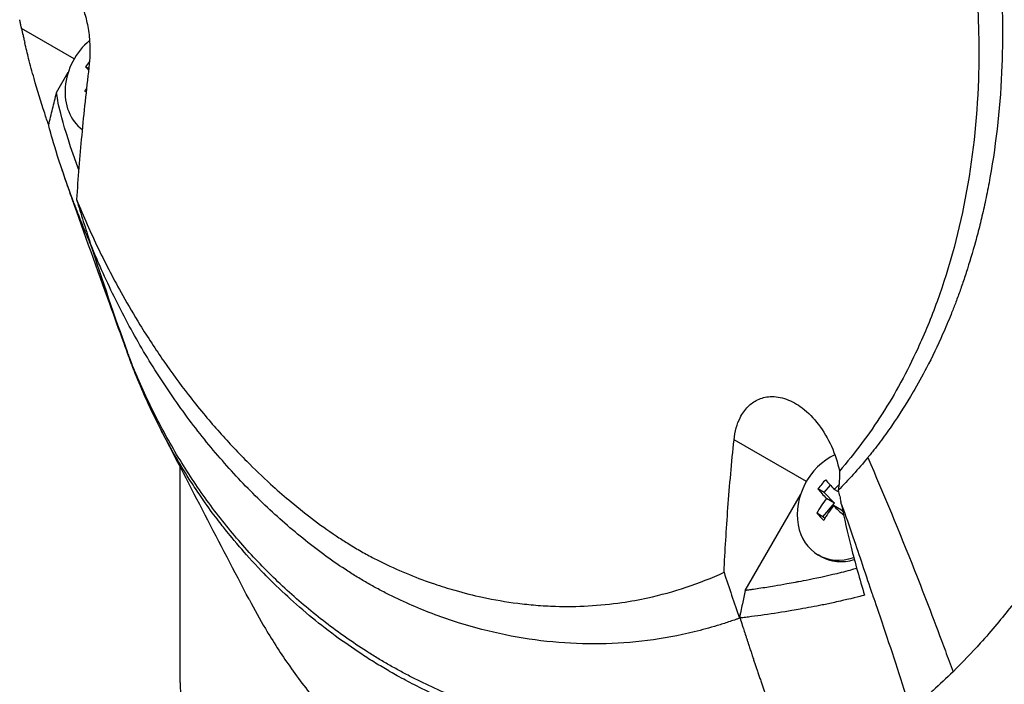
# Model space of a CAD drawing. Header units: millimetres. Extents: x 0 to 5219, y 0 to 2970.
# Tile 219 of 237: x 3269 to 3328, y 1896 to 1935. Entities that reach past the tile are written whole.
import ezdxf

# ---------------------------------------------------------------- set-up
doc = ezdxf.new("R2010")
doc.units = ezdxf.units.MM
doc.header["$LTSCALE"] = 0.2
doc.layers.add('01_Object Line', color=4, linetype='Continuous')

# ---------------------------------------------------------------- blocks, each defined once
blk = doc.blocks.new('A$Ccee225a8')
for p, q in [((-197.938, 623.424), (-201.096, 625.247)), ((-197.063, 622.834), (-197.263, 622.95)), ((-198.999, 621.402), (-198.295, 622.622)), ((-197.224, 621.451), (-197.298, 621.494)), ((-196.979, 612.376), (-196.964, 612.33)), ((-154.034, 598.076), (-158.372, 600.581)), ((-191.583, 599.106), (-191.583, 599.108)), ((-191.583, 586.022), (-191.583, 598.954)), ((-152.967, 597.423), (-153.34, 597.639)), ((-152.967, 597.423), (-152.592, 597.862)), ((-152.104, 597.463), (-152.356, 597.608)), ((-157.701, 591.543), (-154.391, 597.275)), ((-152.338, 596.781), (-152.967, 597.423)), ((-152.338, 596.781), (-152.824, 597.062)), ((-153.039, 595.962), (-152.338, 596.781)), ((-151.919, 596.354), (-152.404, 596.634)), ((-153.039, 595.962), (-153.412, 596.177)), ((-152.933, 595.854), (-153.039, 595.962)), ((-151.842, 596.275), (-151.919, 596.354)), ((-153.17, 593.593), (-153.32, 593.68)), ((-150.641, 592.99), (-150.641, 592.99)), ((-184.043, 590.217), (-184.043, 590.217)), ((-149.364, 589.228), (-149.364, 589.228)), ((-181.28, 588.114), (-181.28, 588.114)), ((-177.892, 586.068), (-177.892, 586.068))]:
    blk.add_line(p, q)
for centre, major_axis, ratio, start_param, end_param in [((-195.498, 622.015), (-1.725, -2.988), 0.816497, 4.290573, 6.183118), ((-194.903, 621.998), (-2.957, -3.095), 0.566266, 4.840242, 4.934201), ((-194.266, 620.893), (3.49, -2.849), 0.112587, 3.778317, 3.875226), ((-194.255, 621.379), (-3.112, -3.258), 0.566266, 5.127854, 5.177115), ((-194.95, 620.056), (3.316, -2.707), 0.112587, 4.021232, 4.05114), ((27.136, 769.349), (138.529, 264.105), 0.726887, 2.523909, 2.551791), ((-183.712, 614.479), (17.521, -52.307), 0.240404, 4.796835, 4.802369), ((84.674, 877.68), (208.853, 361.744), 0.577351, 2.687142, 2.68948), ((-151.595, 596.668), (-1.725, -2.988), 0.816497, 4.003925, 7.03461), ((-150.974, 596.681), (-3.057, -2.996), 0.562953, 4.783258, 4.952829), ((-149.901, 596.098), (-3.424, 2.927), 0.128128, 0.639469, 0.886616), ((-150.369, 595.552), (3.424, -2.927), 0.128128, 3.781062, 4.028208), ((-150.345, 596.039), (-3.217, -3.153), 0.562953, 4.700316, 4.78749), ((-150.345, 596.039), (-3.217, -3.153), 0.562953, 4.948597, 5.195744), ((-149.925, 595.611), (3.217, 3.153), 0.562953, 1.807005, 2.054151), ((-150.369, 595.552), (3.424, -2.927), 0.128128, 4.189316, 4.394767), ((-151.069, 594.732), (3.254, -2.782), 0.128128, 4.023977, 4.193548), ((-151.445, 596.581), (-1.725, -2.988), 0.816497, 0, 0.712026), ((-132.583, 652.784), (41.719, 72.26), 0.57735, 2.84278, 2.842784), ((-132.583, 586.022), (-59, 0), 0.57735, 0, 0.776923)]:
    blk.add_ellipse(centre, major_axis=major_axis, ratio=ratio, start_param=start_param, end_param=end_param)
for points, knots in [([(-129.082, 583.851), (-129.065, 583.861), (-128.862, 583.99), (-128.762, 584.054), (-128.683, 584.106), (-128.444, 584.26), (-128.285, 584.363), (-127.809, 584.674), (-127.493, 584.884), (-126.546, 585.521), (-125.919, 585.955), (-124.05, 587.283), (-122.82, 588.202), (-121.318, 589.382), (-121.02, 589.618), (-120.345, 590.16), (-119.964, 590.471), (-118.892, 591.357), (-118.194, 591.95), (-117.364, 592.673), (-117.227, 592.793), (-116.967, 593.022), (-116.845, 593.13), (-115.417, 594.399), (-114.134, 595.594), (-112.157, 597.521), (-111.447, 598.232), (-109.941, 599.776), (-109.148, 600.613), (-106.28, 603.724), (-104.268, 606.074), (-101.693, 609.299), (-101.062, 610.108), (-100.347, 611.047), (-100.255, 611.167), (-100.096, 611.378), (-100.023, 611.475), (-99.877, 611.669), (-99.802, 611.768), (-99.629, 612.001), (-99.534, 612.128), (-99.366, 612.357), (-99.296, 612.453), (-99.124, 612.691), (-99.021, 612.833), (-98.835, 613.094), (-98.75, 613.213), (-98.231, 613.949), (-97.806, 614.572), (-96.853, 616.022), (-96.332, 616.851), (-95.318, 618.544), (-94.825, 619.408), (-94.049, 620.838), (-93.753, 621.402), (-93.399, 622.098), (-93.334, 622.228), (-93.15, 622.594), (-93.033, 622.832), (-92.635, 623.65), (-92.36, 624.237), (-91.95, 625.143), (-91.808, 625.464), (-91.621, 625.895), (-91.572, 626.007), (-91.499, 626.179), (-91.475, 626.236), (-91.396, 626.422), (-91.34, 626.553), (-91.202, 626.881), (-91.116, 627.086), (-90.927, 627.541), (-90.827, 627.785), (-90.631, 628.265), (-90.535, 628.502), (-90.407, 628.822), (-90.376, 628.899), (-90.265, 629.177), (-90.183, 629.383), (-89.979, 629.899), (-89.865, 630.193), (-89.666, 630.708), (-89.582, 630.928), (-89.415, 631.365), (-89.332, 631.586), (-89.118, 632.157), (-88.991, 632.502), (-88.771, 633.107), (-88.68, 633.358), (-88.521, 633.802), (-88.454, 633.992), (-88.352, 634.28), (-88.318, 634.377), (-88.187, 634.751), (-88.091, 635.028), (-87.568, 636.557), (-87.158, 637.814), (-86.349, 640.437), (-85.951, 641.808), (-85.432, 643.718), (-85.29, 644.256), (-85.085, 645.056), (-85.019, 645.316), (-84.8, 646.193), (-84.65, 646.816), (-84.357, 648.076), (-84.214, 648.719), (-83.776, 650.76), (-83.504, 652.16), (-83.059, 654.716), (-82.878, 655.871), (-82.528, 658.376), (-82.367, 659.729), (-82.129, 662.168), (-82.042, 663.255), (-81.717, 668.521), (-81.755, 672.671), (-82.228, 677.577), (-82.328, 678.444), (-82.559, 680.139), (-82.689, 680.968), (-83.404, 684.98), (-84.22, 688.065), (-85.807, 692.301), (-86.355, 693.58), (-87.544, 696.009), (-88.179, 697.16), (-90.209, 700.415), (-91.745, 702.38), (-94.327, 704.983), (-95.218, 705.783), (-97.981, 707.974), (-99.963, 709.193), (-104.187, 711.134), (-106.403, 711.849), (-109.313, 712.439), (-109.922, 712.545), (-111.16, 712.723), (-111.789, 712.796), (-113.07, 712.909), (-113.722, 712.947), (-115.722, 713.013), (-117.08, 712.982), (-119.599, 712.798), (-120.758, 712.664), (-122.933, 712.325), (-123.949, 712.131), (-126.742, 711.506), (-128.516, 711.005), (-131.6, 709.969), (-132.916, 709.474), (-135.202, 708.525), (-136.176, 708.092), (-137.871, 707.291), (-138.594, 706.934), (-139.583, 706.426), (-139.852, 706.285), (-140.355, 706.018), (-140.59, 705.892), (-141.233, 705.542), (-141.642, 705.315), (-142.659, 704.738), (-143.267, 704.383), (-144.175, 703.836), (-144.477, 703.652), (-144.929, 703.372), (-145.079, 703.278), (-145.271, 703.157), (-145.352, 703.106), (-145.434, 703.054)], [-6.229962, -6.229962, -6.229962, -6.229962, -6.227864, -6.227864, -6.219552, -6.219552, -6.202929, -6.202929, -6.16968, -6.16968, -6.103208, -6.103208, -5.970065, -5.970065, -5.937453, -5.937453, -5.895346, -5.895346, -5.816119, -5.816119, -5.800362, -5.800362, -5.786281, -5.786281, -5.635887, -5.635887, -5.550128, -5.550128, -5.451964, -5.451964, -5.19041, -5.19041, -5.103809, -5.103809, -5.091041, -5.091041, -5.081268, -5.081268, -5.070806, -5.070806, -5.057101, -5.057101, -5.047416, -5.047416, -5.032993, -5.032993, -5.021064, -5.021064, -4.959513, -4.959513, -4.879662, -4.879662, -4.798866, -4.798866, -4.746913, -4.746913, -4.735039, -4.735039, -4.713278, -4.713278, -4.660559, -4.660559, -4.631405, -4.631405, -4.620962, -4.620962, -4.61581, -4.61581, -4.603824, -4.603824, -4.585775, -4.585775, -4.565126, -4.565126, -4.545061, -4.545061, -4.538129, -4.538129, -4.518662, -4.518662, -4.489931, -4.489931, -4.468034, -4.468034, -4.446173, -4.446173, -4.412022, -4.412022, -4.38742, -4.38742, -4.368644, -4.368644, -4.359076, -4.359076, -4.331844, -4.331844, -4.208918, -4.208918, -4.076245, -4.076245, -4.023995, -4.023995, -3.998904, -3.998904, -3.939656, -3.939656, -3.878964, -3.878964, -3.746371, -3.746371, -3.637173, -3.637173, -3.509455, -3.509455, -3.406658, -3.406658, -3.009825, -3.009825, -2.924337, -2.924337, -2.84138, -2.84138, -2.519502, -2.519502, -2.374871, -2.374871, -2.235834, -2.235834, -1.965462, -1.965462, -1.83333, -1.83333, -1.574796, -1.574796, -1.31765, -1.31765, -1.250405, -1.250405, -1.181884, -1.181884, -1.111813, -1.111813, -0.967968, -0.967968, -0.846322, -0.846322, -0.739809, -0.739809, -0.553416, -0.553416, -0.413606, -0.413606, -0.308754, -0.308754, -0.230175, -0.230175, -0.200698, -0.200698, -0.174921, -0.174921, -0.129811, -0.129811, -0.061984, -0.061984, -0.028133, -0.028133, -0.011208, -0.011208, -0.006481, -0.006481, -0.006481, -0.006481]), ([(-159.032, 672.885), (-158.851, 672.78), (-158.66, 672.668), (-158.462, 672.548), (-158.279, 672.438), (-158.089, 672.321), (-157.891, 672.197), (-157.536, 671.974), (-157.158, 671.729), (-156.76, 671.46), (-156.403, 671.219), (-156.029, 670.958), (-155.639, 670.675), (-155.283, 670.417), (-154.913, 670.141), (-154.531, 669.844), (-154.176, 669.57), (-153.811, 669.278), (-153.436, 668.968), (-153.085, 668.677), (-152.725, 668.371), (-152.356, 668.047), (-151.679, 667.451), (-150.974, 666.797), (-150.247, 666.077), (-150.111, 665.942), (-149.974, 665.805), (-149.836, 665.665), (-149.443, 665.267), (-148.897, 664.702), (-148.213, 663.941), (-147.651, 663.317), (-146.997, 662.56), (-146.266, 661.649), (-145.692, 660.934), (-145.072, 660.125), (-144.415, 659.21), (-143.856, 658.431), (-143.271, 657.576), (-142.669, 656.637), (-142.448, 656.293), (-142.226, 655.939), (-142.001, 655.572), (-141.672, 655.036), (-141.35, 654.493), (-141.035, 653.943), (-140.51, 653.026), (-140.005, 652.092), (-139.521, 651.141), (-139.277, 650.662), (-139.039, 650.18), (-138.806, 649.693), (-138.577, 649.214), (-138.353, 648.73), (-138.134, 648.244), (-137.694, 647.264), (-137.275, 646.27), (-136.88, 645.265), (-136.682, 644.763), (-136.49, 644.258), (-136.304, 643.75), (-136.265, 643.643), (-136.226, 643.537), (-136.187, 643.43), (-136.139, 643.296), (-135.992, 642.894), (-135.763, 642.219), (-135.623, 641.808), (-135.452, 641.294), (-135.258, 640.676), (-135.113, 640.216), (-134.955, 639.698), (-134.788, 639.121), (-134.716, 638.872), (-134.642, 638.612), (-134.567, 638.34), (-134.498, 638.089), (-134.427, 637.827), (-134.355, 637.557), (-134.299, 637.346), (-134.243, 637.129), (-134.186, 636.906), (-134.108, 636.599), (-134.032, 636.292), (-133.958, 635.985), (-133.895, 635.722), (-133.834, 635.459), (-133.774, 635.196), (-133.714, 634.933), (-133.656, 634.669), (-133.599, 634.408), (-133.541, 634.137), (-133.482, 633.854), (-133.427, 633.588), (-133.377, 633.341), (-133.33, 633.108), (-133.276, 632.824), (-133.222, 632.54), (-133.159, 632.203), (-133.102, 631.883), (-133.045, 631.562), (-132.993, 631.258), (-132.942, 630.942), (-132.904, 630.713), (-132.868, 630.485), (-132.833, 630.257), (-132.82, 630.171), (-132.807, 630.085), (-132.794, 629.999), (-132.747, 629.685), (-132.703, 629.371), (-132.66, 629.057), (-132.639, 628.9), (-132.619, 628.743), (-132.598, 628.586), (-132.578, 628.429), (-132.559, 628.273), (-132.54, 628.116), (-132.502, 627.802), (-132.466, 627.489), (-132.433, 627.176), (-132.365, 626.549), (-132.307, 625.923), (-132.258, 625.299), (-132.233, 624.986), (-132.211, 624.674), (-132.19, 624.363), (-132.17, 624.051), (-132.151, 623.74), (-132.136, 623.429), (-132.128, 623.274), (-132.12, 623.119), (-132.114, 622.963), (-132.107, 622.808), (-132.1, 622.653), (-132.095, 622.498), (-132.084, 622.197), (-132.076, 621.896), (-132.069, 621.597), (-132.069, 621.588), (-132.069, 621.579), (-132.069, 621.571), (-132.063, 621.262), (-132.059, 620.954), (-132.057, 620.646), (-132.056, 620.339), (-132.057, 620.032), (-132.061, 619.726), (-132.062, 619.573), (-132.065, 619.42), (-132.068, 619.268), (-132.071, 619.116), (-132.075, 618.963), (-132.079, 618.811), (-132.088, 618.507), (-132.098, 618.203), (-132.112, 617.9), (-132.12, 617.722), (-132.128, 617.544), (-132.138, 617.366), (-132.138, 617.363), (-132.138, 617.359), (-132.138, 617.355), (-132.141, 617.3), (-132.148, 617.179), (-132.159, 616.995), (-132.168, 616.856), (-132.179, 616.68), (-132.194, 616.468), (-132.202, 616.354), (-132.211, 616.23), (-132.222, 616.095), (-132.233, 615.957), (-132.245, 615.808), (-132.259, 615.648), (-132.268, 615.537), (-132.279, 615.421), (-132.29, 615.3), (-132.293, 615.267), (-132.296, 615.234), (-132.299, 615.202), (-132.332, 614.861), (-132.363, 614.566), (-132.392, 614.315), (-132.461, 613.7), (-132.509, 613.354), (-132.52, 613.27), (-132.552, 613.033), (-132.585, 612.798), (-132.62, 612.563), (-132.663, 612.273), (-132.708, 611.985), (-132.756, 611.698), (-132.778, 611.57), (-132.799, 611.442), (-132.822, 611.314), (-132.849, 611.156), (-132.877, 610.999), (-132.906, 610.841), (-132.939, 610.66), (-132.973, 610.479), (-133.008, 610.298), (-133.07, 609.977), (-133.248, 609.021), (-133.633, 607.491), (-133.64, 607.465), (-133.647, 607.438), (-133.653, 607.412), (-133.924, 606.344), (-134.226, 605.299), (-134.558, 604.276), (-134.816, 603.48), (-135.092, 602.698), (-135.385, 601.931), (-135.477, 601.689), (-135.571, 601.448), (-135.667, 601.21), (-136.066, 600.213), (-136.495, 599.244), (-136.952, 598.302), (-137.077, 598.043), (-137.205, 597.786), (-137.334, 597.532), (-137.435, 597.334), (-137.543, 597.126), (-137.657, 596.911), (-137.878, 596.492), (-138.125, 596.041), (-138.401, 595.562), (-138.524, 595.348), (-138.653, 595.129), (-138.787, 594.904), (-138.914, 594.693), (-139.045, 594.477), (-139.183, 594.257), (-139.312, 594.048), (-139.447, 593.836), (-139.587, 593.621), (-139.609, 593.588), (-139.63, 593.554), (-139.652, 593.521), (-139.763, 593.352), (-139.879, 593.176), (-140.001, 592.995), (-140.258, 592.613), (-140.541, 592.206), (-140.853, 591.777), (-141.126, 591.402), (-141.42, 591.009), (-141.738, 590.603), (-142.287, 589.901), (-142.905, 589.157), (-143.602, 588.385), (-144.105, 587.828), (-144.65, 587.256), (-145.238, 586.677)], [0, 0, 0, 0, 0.0108915, 0.0108915, 0.0108915, 0.020974, 0.020974, 0.020974, 0.0391503, 0.0391503, 0.0391503, 0.0554178, 0.0554178, 0.0554178, 0.0702751, 0.0702751, 0.0702751, 0.0840358, 0.0840358, 0.0840358, 0.0969119, 0.0969119, 0.0969119, 0.1205769, 0.1205769, 0.1205769, 0.125, 0.125, 0.125, 0.1638961, 0.1638961, 0.1638961, 0.1958374, 0.1958374, 0.1958374, 0.2208888, 0.2208888, 0.2208888, 0.2422005, 0.2422005, 0.2422005, 0.25, 0.25, 0.25, 0.2678209, 0.2678209, 0.2678209, 0.2975362, 0.2975362, 0.2975362, 0.3125, 0.3125, 0.3125, 0.3272656, 0.3272656, 0.3272656, 0.3570095, 0.3570095, 0.3570095, 0.3718814, 0.3718814, 0.3718814, 0.375, 0.375, 0.375, 0.3991671, 0.3991671, 0.3991671, 0.4139157, 0.4139157, 0.4139157, 0.4249028, 0.4249028, 0.4249028, 0.429655, 0.429655, 0.429655, 0.4340613, 0.4340613, 0.4340613, 0.4375, 0.4375, 0.4375, 0.4468814, 0.4468814, 0.4468814, 0.4548932, 0.4548932, 0.4548932, 0.4629051, 0.4629051, 0.4629051, 0.4712008, 0.4712008, 0.4712008, 0.4789288, 0.4789288, 0.4789288, 0.4866568, 0.4866568, 0.4866568, 0.4943848, 0.4943848, 0.4943848, 0.5, 0.5, 0.5, 0.502414, 0.502414, 0.502414, 0.5112437, 0.5112437, 0.5112437, 0.5156585, 0.5156585, 0.5156585, 0.5200734, 0.5200734, 0.5200734, 0.528903, 0.528903, 0.528903, 0.5465624, 0.5465624, 0.5465624, 0.555392, 0.555392, 0.555392, 0.5642217, 0.5642217, 0.5642217, 0.5686366, 0.5686366, 0.5686366, 0.5730514, 0.5730514, 0.5730514, 0.5816327, 0.5816327, 0.5816327, 0.5818813, 0.5818813, 0.5818813, 0.5907202, 0.5907202, 0.5907202, 0.5995591, 0.5995591, 0.5995591, 0.6039786, 0.6039786, 0.6039786, 0.6083981, 0.6083981, 0.6083981, 0.6172371, 0.6172371, 0.6172371, 0.622449, 0.622449, 0.622449, 0.6229413, 0.6229413, 0.6229413, 0.6298917, 0.6298917, 0.6298917, 0.6351416, 0.6351416, 0.6351416, 0.6379546, 0.6379546, 0.6379546, 0.6408496, 0.6408496, 0.6408496, 0.6428571, 0.6428571, 0.6428571, 0.6433986, 0.6433986, 0.6433986, 0.6491487, 0.6491487, 0.6491487, 0.6632653, 0.6632653, 0.6632653, 0.6704637, 0.6704637, 0.6704637, 0.6793393, 0.6793393, 0.6793393, 0.6833065, 0.6833065, 0.6833065, 0.6882149, 0.6882149, 0.6882149, 0.6938776, 0.6938776, 0.6938776, 0.7239727, 0.7239727, 0.7239727, 0.7244898, 0.7244898, 0.7244898, 0.7589042, 0.7589042, 0.7589042, 0.7857143, 0.7857143, 0.7857143, 0.7941949, 0.7941949, 0.7941949, 0.8295621, 0.8295621, 0.8295621, 0.8392857, 0.8392857, 0.8392857, 0.849008, 0.849008, 0.849008, 0.8678821, 0.8678821, 0.8678821, 0.876305, 0.876305, 0.876305, 0.8842189, 0.8842189, 0.8842189, 0.8917062, 0.8917062, 0.8917062, 0.8928571, 0.8928571, 0.8928571, 0.9031342, 0.9031342, 0.9031342, 0.9247967, 0.9247967, 0.9247967, 0.9437386, 0.9437386, 0.9437386, 0.9764071, 0.9764071, 0.9764071, 1, 1, 1, 1]), ([(-163.709, 667.284), (-163.541, 667.187), (-163.09, 666.927), (-162.059, 666.25), (-161.652, 665.967), (-160.98, 665.476), (-160.713, 665.273), (-159.394, 664.245), (-158.357, 663.341), (-156.688, 661.723), (-156.034, 661.045), (-154.549, 659.4), (-153.731, 658.41), (-151.897, 655.992), (-150.91, 654.53), (-148.767, 650.957), (-147.663, 648.791), (-146.445, 645.93), (-146.199, 645.322), (-145.846, 644.402), (-145.732, 644.095), (-145.509, 643.481), (-145.4, 643.174), (-145.239, 642.705), (-145.186, 642.546), (-145.027, 642.069), (-144.926, 641.756), (-144.729, 641.129), (-144.635, 640.819), (-144.497, 640.351), (-144.452, 640.196), (-144.36, 639.874), (-144.314, 639.709), (-144.224, 639.381), (-144.179, 639.217), (-144.048, 638.721), (-143.961, 638.384), (-143.804, 637.75), (-143.73, 637.439), (-143.588, 636.82), (-143.521, 636.514), (-143.325, 635.585), (-143.205, 634.96), (-142.979, 633.675), (-142.874, 633.005), (-142.701, 631.761), (-142.631, 631.187), (-142.55, 630.422), (-142.534, 630.262), (-142.456, 629.458), (-142.406, 628.819), (-142.348, 627.86), (-142.331, 627.539), (-142.304, 626.905), (-142.294, 626.588), (-142.278, 625.955), (-142.273, 625.644), (-142.27, 625.171), (-142.27, 625.011), (-142.271, 624.7), (-142.272, 624.549), (-142.275, 624.236), (-142.278, 624.079), (-142.287, 623.634), (-142.295, 623.331), (-142.393, 620.736), (-142.633, 618.481), (-143.061, 616.097), (-143.098, 615.896), (-143.176, 615.494), (-143.215, 615.298), (-143.295, 614.914), (-143.335, 614.725), (-143.417, 614.354), (-143.459, 614.172), (-143.543, 613.815), (-143.586, 613.637), (-143.712, 613.13), (-143.799, 612.794), (-144.063, 611.831), (-144.252, 611.205), (-144.529, 610.352), (-144.617, 610.089), (-144.751, 609.705), (-144.794, 609.583), (-144.923, 609.224), (-145.01, 608.989), (-145.183, 608.536), (-145.267, 608.321), (-145.516, 607.701), (-145.685, 607.302), (-146.165, 606.219), (-146.489, 605.547), (-147.085, 604.401), (-147.351, 603.92), (-148.039, 602.744), (-148.473, 602.062), (-149.154, 601.078), (-149.386, 600.757), (-149.742, 600.284), (-149.862, 600.128), (-150.044, 599.897), (-150.105, 599.821), (-150.196, 599.706), (-150.227, 599.668), (-150.273, 599.611), (-150.288, 599.592), (-150.319, 599.555), (-150.334, 599.536), (-150.35, 599.517)], [0.000492, 0.000492, 0.000492, 0.000492, 0.070477, 0.070477, 0.116784, 0.116784, 0.147598, 0.147598, 0.270163, 0.270163, 0.35129, 0.35129, 0.459378, 0.459378, 0.603543, 0.603543, 0.795477, 0.795477, 0.846759, 0.846759, 0.872247, 0.872247, 0.897546, 0.897546, 0.910816, 0.910816, 0.936058, 0.936058, 0.961053, 0.961053, 0.973407, 0.973407, 0.986612, 0.986612, 0.999925, 0.999925, 1.026343, 1.026343, 1.051465, 1.051465, 1.076258, 1.076258, 1.125243, 1.125243, 1.177878, 1.177878, 1.224985, 1.224985, 1.237745, 1.237745, 1.287061, 1.287061, 1.311764, 1.311764, 1.336615, 1.336615, 1.361333, 1.361333, 1.372959, 1.372959, 1.384222, 1.384222, 1.395507, 1.395507, 1.41867, 1.41867, 1.596072, 1.596072, 1.612752, 1.612752, 1.628768, 1.628768, 1.644172, 1.644172, 1.659003, 1.659003, 1.673475, 1.673475, 1.702106, 1.702106, 1.756638, 1.756638, 1.781274, 1.781274, 1.792708, 1.792708, 1.814679, 1.814679, 1.835454, 1.835454, 1.874477, 1.874477, 1.942807, 1.942807, 1.994085, 1.994085, 2.070998, 2.070998, 2.109452, 2.109452, 2.128666, 2.128666, 2.138273, 2.138273, 2.143077, 2.143077, 2.145479, 2.145479, 2.147874, 2.147874, 2.147874, 2.147874]), ([(-164.228, 664.434), (-164.188, 664.411), (-164.156, 664.392), (-164.085, 664.351), (-164.05, 664.33), (-163.943, 664.267), (-163.871, 664.225), (-163.655, 664.094), (-163.511, 664.005), (-163.064, 663.722), (-162.76, 663.521), (-161.717, 662.798), (-160.975, 662.228), (-158.675, 660.303), (-157.154, 658.789), (-155.406, 656.759), (-155.087, 656.375), (-154.007, 655.031), (-153.271, 654.033), (-152.132, 652.353), (-151.708, 651.694), (-150.764, 650.145), (-150.254, 649.247), (-149.343, 647.518), (-148.935, 646.693), (-148.342, 645.403), (-148.141, 644.949), (-146.966, 642.191), (-146.142, 639.797), (-145.163, 636.133), (-144.881, 634.908), (-144.403, 632.441), (-144.208, 631.199), (-143.911, 628.734), (-143.809, 627.512), (-143.69, 625.069), (-143.675, 623.848), (-143.824, 617.75), (-144.663, 613.097), (-146.546, 607.908), (-146.935, 606.96), (-147.994, 604.666), (-148.706, 603.359), (-149.883, 601.52), (-150.293, 600.928), (-151.148, 599.786), (-151.593, 599.237), (-152.054, 598.711)], [0.000001, 0.000001, 0.000001, 0.000001, 0.017289, 0.017289, 0.034993, 0.034993, 0.070506, 0.070506, 0.142461, 0.142461, 0.294734, 0.294734, 0.67969, 0.67969, 1.52071, 1.52071, 1.712137, 1.712137, 2.17847, 2.17847, 2.468632, 2.468632, 2.845677, 2.845677, 3.177241, 3.177241, 3.354712, 3.354712, 4.246918, 4.246918, 4.688059, 4.688059, 5.129475, 5.129475, 5.562211, 5.562211, 5.997516, 5.997516, 7.753462, 7.753462, 8.159608, 8.159608, 8.770872, 8.770872, 9.07783, 9.07783, 9.385555, 9.385555, 9.385555, 9.385555]), ([(-200.725, 626.728), (-200.59, 627.095), (-200.421, 627.413), (-200.038, 627.902), (-199.826, 628.08), (-199.375, 628.274), (-199.139, 628.298), (-198.695, 628.18), (-198.493, 628.068), (-198.1, 627.713), (-197.915, 627.477), (-197.607, 626.938), (-197.484, 626.66), (-197.285, 626.081), (-197.208, 625.79), (-197.082, 625.159), (-197.039, 624.821), (-196.997, 624.224), (-196.991, 623.964), (-197.002, 623.436), (-197.022, 623.168), (-197.053, 622.913)], [-1.150602, -1.150602, -1.150602, -1.150602, -0.989, -0.989, -0.83662, -0.83662, -0.693755, -0.693755, -0.577855, -0.577855, -0.462354, -0.462354, -0.364163, -0.364163, -0.273382, -0.273382, -0.170776, -0.170776, -0.089061, -0.089061, -0.000001, -0.000001, -0.000001, -0.000001]), ([(-201.166, 625.571), (-201.173, 625.605), (-201.18, 625.638), (-201.194, 625.708), (-201.201, 625.742), (-201.208, 625.774)], [-0.02866133, -0.02866133, -0.02866133, -0.02866133, -0.01438409, -0.01438409, -0.00000101, -0.00000101, -0.00000101, -0.00000101]), ([(-201.121, 625.359), (-201.128, 625.394), (-201.136, 625.429), (-201.151, 625.501), (-201.158, 625.536), (-201.166, 625.571)], [-0.03068242, -0.03068242, -0.03068242, -0.03068242, -0.01518953, -0.01518953, -0.00000372, -0.00000372, -0.00000372, -0.00000372]), ([(-201.096, 625.247), (-201.1, 625.266), (-201.104, 625.285), (-201.112, 625.322), (-201.116, 625.341), (-201.121, 625.359)], [-0.01561538, -0.01561538, -0.01561538, -0.01561538, -0.00782326, -0.00782326, -0.00000122, -0.00000122, -0.00000122, -0.00000122]), ([(-201.096, 625.247), (-201.067, 625.111), (-201.037, 624.977), (-200.989, 624.763), (-200.968, 624.675), (-200.953, 624.607), (-200.931, 624.51), (-200.904, 624.4)], [-0.481439, -0.481439, -0.481439, -0.481439, -0.2135562, -0.2135562, -0.046609, -0.046609, -0.0000371, -0.0000371, -0.0000371, -0.0000371]), ([(-199.71, 620.171), (-199.932, 620.849), (-200.146, 621.547), (-200.459, 622.648), (-200.567, 623.049), (-200.745, 623.737), (-200.825, 624.06), (-200.904, 624.4)], [0.000001, 0.000001, 0.000001, 0.000001, 0.3048998, 0.3048998, 0.4765692, 0.4765692, 0.5978758, 0.5978758, 0.5978758, 0.5978758]), ([(-197.053, 622.913), (-197.219, 621.546), (-197.365, 620.19), (-197.611, 617.547), (-197.714, 616.265), (-197.8, 614.986)], [0.000001, 0.000001, 0.000001, 0.000001, 0.476483, 0.476483, 0.9337115, 0.9337115, 0.9337115, 0.9337115]), ([(-199.469, 619.45), (-199.391, 619.774), (-199.312, 620.101), (-199.156, 620.751), (-199.077, 621.078), (-198.999, 621.402)], [0.0000193, 0.0000193, 0.0000193, 0.0000193, 0.1074008, 0.1074008, 0.2148844, 0.2148844, 0.2148844, 0.2148844]), ([(-197.67, 616.761), (-197.723, 616.909), (-197.775, 617.057), (-198.788, 619.951), (-198.931, 620.909), (-198.999, 621.402)], [0.3419562, 0.3419562, 0.3419562, 0.3419562, 0.3933877, 0.3933877, 1.3260065, 1.3260065, 1.3260065, 1.3260065]), ([(-199.469, 619.45), (-199.509, 619.566), (-199.55, 619.689), (-199.631, 619.929), (-199.671, 620.051), (-199.71, 620.171)], [0.0000204, 0.0000204, 0.0000204, 0.0000204, 0.0529294, 0.0529294, 0.1060918, 0.1060918, 0.1060918, 0.1060918]), ([(-196.978, 612.362), (-197.026, 612.475), (-197.074, 612.589), (-197.138, 612.741), (-197.154, 612.779), (-197.189, 612.864), (-197.211, 612.917), (-197.261, 613.038), (-197.29, 613.107), (-197.354, 613.266), (-197.394, 613.363), (-197.476, 613.568), (-197.525, 613.69), (-197.637, 613.974), (-197.702, 614.139), (-197.849, 614.519), (-197.932, 614.738), (-198.12, 615.239), (-198.23, 615.539), (-199.113, 617.999), (-199.425, 619.262), (-199.469, 619.45)], [0.000001, 0.000001, 0.000001, 0.000001, 0.042923, 0.042923, 0.057239, 0.057239, 0.074768, 0.074768, 0.097084, 0.097084, 0.12756, 0.12756, 0.171772, 0.171772, 0.230397, 0.230397, 0.309515, 0.309515, 0.411443, 0.411443, 1.150961, 1.150961, 1.150961, 1.150961]), ([(-194.966, 606.407), (-195.235, 607.148), (-195.514, 607.924), (-196.525, 610.736), (-197.33, 612.958), (-198.08, 615.088), (-198.101, 615.146), (-198.125, 615.215), (-198.129, 615.227), (-198.184, 615.382), (-198.235, 615.527), (-198.412, 616.036), (-198.534, 616.39), (-198.654, 616.743)], [0, 0, 0, 0, 0.291197, 0.291197, 1.017347, 1.017347, 1.038032, 1.038032, 1.041948, 1.041948, 1.089596, 1.089596, 1.20923, 1.20923, 1.20923, 1.20923]), ([(-197.8, 614.986), (-197.666, 614.548), (-197.53, 614.112), (-197.256, 613.243), (-197.118, 612.809), (-196.979, 612.376)], [0.000001, 0.000001, 0.000001, 0.000001, 0.2015129, 0.2015129, 0.4030424, 0.4030424, 0.4030424, 0.4030424]), ([(-197.8, 614.986), (-197.39, 613.985), (-196.951, 613.002), (-196.027, 611.088), (-195.54, 610.155), (-194.695, 608.647), (-194.349, 608.06), (-193.534, 606.735), (-193.056, 606.004), (-192.091, 604.611), (-191.603, 603.945), (-190.804, 602.914), (-190.499, 602.533), (-189.907, 601.818), (-189.621, 601.483), (-188.765, 600.512), (-188.183, 599.891), (-187.123, 598.825), (-186.648, 598.371), (-185.806, 597.604), (-185.442, 597.285), (-184.627, 596.599), (-184.169, 596.231), (-183.225, 595.513), (-182.727, 595.156), (-182.003, 594.671), (-181.791, 594.535), (-181.322, 594.24), (-181.066, 594.086), (-180.563, 593.797), (-180.314, 593.66), (-179.846, 593.414), (-179.631, 593.305), (-178.884, 592.941), (-178.357, 592.707), (-177.338, 592.292), (-176.835, 592.106), (-175.929, 591.799), (-175.52, 591.672), (-174.558, 591.398), (-174.005, 591.259), (-172.748, 590.989), (-172.045, 590.868), (-170.983, 590.734), (-170.623, 590.696), (-169.868, 590.635), (-169.473, 590.613), (-168.425, 590.58), (-167.77, 590.588), (-166.438, 590.661), (-165.761, 590.728), (-164.571, 590.902), (-164.056, 590.995), (-162.765, 591.277), (-161.994, 591.489), (-160.468, 591.998), (-159.712, 592.297), (-158.97, 592.637)], [0.000001, 0.000001, 0.000001, 0.000001, 0.329785, 0.329785, 0.655784, 0.655784, 0.869551, 0.869551, 1.1471, 1.1471, 1.413768, 1.413768, 1.572185, 1.572185, 1.716378, 1.716378, 1.998218, 1.998218, 2.220261, 2.220261, 2.38565, 2.38565, 2.586481, 2.586481, 2.797354, 2.797354, 2.890721, 2.890721, 2.998917, 2.998917, 3.102407, 3.102407, 3.193729, 3.193729, 3.404829, 3.404829, 3.606578, 3.606578, 3.771982, 3.771982, 3.995205, 3.995205, 4.278205, 4.278205, 4.423595, 4.423595, 4.583388, 4.583388, 4.852579, 4.852579, 5.133194, 5.133194, 5.349319, 5.349319, 5.678864, 5.678864, 6.012538, 6.012538, 6.012538, 6.012538]), ([(-158.012, 589.897), (-158.069, 589.876), (-158.125, 589.856), (-158.182, 589.835), (-158.239, 589.815), (-158.295, 589.795), (-158.352, 589.775), (-158.465, 589.736), (-158.579, 589.697), (-158.692, 589.659), (-158.92, 589.583), (-159.148, 589.511), (-159.377, 589.441), (-159.834, 589.303), (-160.294, 589.177), (-160.757, 589.064), (-161.682, 588.839), (-162.616, 588.667), (-163.555, 588.547), (-164.495, 588.427), (-165.441, 588.36), (-166.389, 588.345), (-167.337, 588.33), (-168.287, 588.368), (-169.237, 588.458), (-170.187, 588.548), (-171.136, 588.69), (-172.081, 588.883), (-173.026, 589.077), (-173.967, 589.321), (-174.901, 589.615), (-175.368, 589.763), (-175.833, 589.922), (-176.296, 590.095), (-176.759, 590.267), (-177.219, 590.452), (-177.677, 590.651), (-178.135, 590.849), (-178.59, 591.06), (-179.042, 591.286), (-179.268, 591.399), (-179.493, 591.516), (-179.718, 591.636), (-179.941, 591.756), (-180.163, 591.88), (-180.384, 592.007), (-180.605, 592.135), (-180.825, 592.266), (-181.044, 592.401), (-181.263, 592.536), (-181.48, 592.675), (-181.696, 592.817), (-182.129, 593.102), (-182.557, 593.399), (-182.979, 593.709), (-183.402, 594.019), (-183.82, 594.341), (-184.232, 594.674), (-184.645, 595.007), (-185.052, 595.352), (-185.454, 595.706), (-186.259, 596.416), (-187.041, 597.168), (-187.799, 597.959), (-188.557, 598.75), (-189.291, 599.581), (-189.997, 600.449), (-190.703, 601.316), (-191.382, 602.221), (-192.031, 603.16), (-192.679, 604.098), (-193.298, 605.07), (-193.884, 606.073), (-194.47, 607.075), (-195.024, 608.108), (-195.543, 609.166), (-195.803, 609.696), (-196.054, 610.232), (-196.296, 610.774), (-196.417, 611.045), (-196.536, 611.317), (-196.653, 611.591), (-196.711, 611.728), (-196.769, 611.866), (-196.826, 612.003), (-196.854, 612.072), (-196.883, 612.141), (-196.911, 612.21), (-196.934, 612.265), (-196.956, 612.321), (-196.979, 612.376)], [0, 0, 0, 0, 0.003914, 0.003914, 0.003914, 0.007828, 0.007828, 0.007828, 0.015656, 0.015656, 0.015656, 0.031312, 0.031312, 0.031312, 0.062623, 0.062623, 0.062623, 0.125247, 0.125247, 0.125247, 0.18787, 0.18787, 0.18787, 0.250493, 0.250493, 0.250493, 0.313116, 0.313116, 0.313116, 0.37574, 0.37574, 0.37574, 0.407051, 0.407051, 0.407051, 0.438363, 0.438363, 0.438363, 0.469675, 0.469675, 0.469675, 0.485368, 0.485368, 0.485368, 0.500986, 0.500986, 0.500986, 0.516605, 0.516605, 0.516605, 0.532223, 0.532223, 0.532223, 0.56346, 0.56346, 0.56346, 0.594697, 0.594697, 0.594697, 0.625934, 0.625934, 0.625934, 0.688408, 0.688408, 0.688408, 0.750881, 0.750881, 0.750881, 0.813355, 0.813355, 0.813355, 0.875829, 0.875829, 0.875829, 0.938303, 0.938303, 0.938303, 0.969539, 0.969539, 0.969539, 0.985158, 0.985158, 0.985158, 0.992967, 0.992967, 0.992967, 0.996872, 0.996872, 0.996872, 1, 1, 1, 1]), ([(-196.964, 612.33), (-196.966, 612.335), (-196.968, 612.34), (-196.973, 612.351), (-196.975, 612.356), (-196.978, 612.362)], [0.000001, 0.000001, 0.000001, 0.000001, 0.002017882, 0.002017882, 0.004034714, 0.004034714, 0.004034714, 0.004034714]), ([(-155.723, 583.146), (-155.788, 583.135), (-155.852, 583.125), (-155.917, 583.114), (-155.982, 583.103), (-156.047, 583.093), (-156.112, 583.082), (-156.241, 583.062), (-156.371, 583.042), (-156.501, 583.022), (-156.76, 582.984), (-157.019, 582.948), (-157.278, 582.914), (-157.796, 582.847), (-158.313, 582.791), (-158.83, 582.746), (-159.863, 582.655), (-160.894, 582.607), (-161.918, 582.603), (-162.941, 582.599), (-163.959, 582.639), (-164.969, 582.722), (-165.978, 582.806), (-166.978, 582.933), (-167.967, 583.103), (-168.956, 583.274), (-169.934, 583.487), (-170.898, 583.741), (-171.862, 583.996), (-172.813, 584.293), (-173.747, 584.63), (-174.214, 584.798), (-174.678, 584.977), (-175.137, 585.166), (-175.596, 585.354), (-176.051, 585.553), (-176.501, 585.762), (-176.951, 585.97), (-177.397, 586.189), (-177.837, 586.418), (-178.058, 586.532), (-178.278, 586.649), (-178.496, 586.769), (-178.714, 586.888), (-178.93, 587.009), (-179.145, 587.133), (-179.36, 587.257), (-179.573, 587.384), (-179.786, 587.513), (-179.998, 587.642), (-180.209, 587.773), (-180.419, 587.907), (-180.838, 588.174), (-181.252, 588.451), (-181.66, 588.737), (-182.068, 589.023), (-182.47, 589.318), (-182.866, 589.623), (-183.262, 589.927), (-183.652, 590.24), (-184.036, 590.562), (-184.804, 591.206), (-185.546, 591.884), (-186.262, 592.597), (-186.977, 593.309), (-187.665, 594.056), (-188.323, 594.834), (-188.981, 595.612), (-189.609, 596.423), (-190.205, 597.264), (-190.801, 598.105), (-191.365, 598.976), (-191.895, 599.875), (-192.425, 600.775), (-192.921, 601.702), (-193.382, 602.655), (-193.613, 603.131), (-193.835, 603.613), (-194.048, 604.102), (-194.155, 604.346), (-194.259, 604.591), (-194.361, 604.838), (-194.413, 604.962), (-194.463, 605.086), (-194.513, 605.21), (-194.538, 605.272), (-194.563, 605.334), (-194.588, 605.397), (-194.612, 605.459), (-194.637, 605.521), (-194.661, 605.584)], [0, 0, 0, 0, 0.0039109, 0.0039109, 0.0039109, 0.0078218, 0.0078218, 0.0078218, 0.0156437, 0.0156437, 0.0156437, 0.0312874, 0.0312874, 0.0312874, 0.0625747, 0.0625747, 0.0625747, 0.1251494, 0.1251494, 0.1251494, 0.1877242, 0.1877242, 0.1877242, 0.2502989, 0.2502989, 0.2502989, 0.3128736, 0.3128736, 0.3128736, 0.3754483, 0.3754483, 0.3754483, 0.4067357, 0.4067357, 0.4067357, 0.4380231, 0.4380231, 0.4380231, 0.4693104, 0.4693104, 0.4693104, 0.4849915, 0.4849915, 0.4849915, 0.5005978, 0.5005978, 0.5005978, 0.5162041, 0.5162041, 0.5162041, 0.5318104, 0.5318104, 0.5318104, 0.5630231, 0.5630231, 0.5630231, 0.5942357, 0.5942357, 0.5942357, 0.6254483, 0.6254483, 0.6254483, 0.6878736, 0.6878736, 0.6878736, 0.7502989, 0.7502989, 0.7502989, 0.8127242, 0.8127242, 0.8127242, 0.8751494, 0.8751494, 0.8751494, 0.9375747, 0.9375747, 0.9375747, 0.9687874, 0.9687874, 0.9687874, 0.9843937, 0.9843937, 0.9843937, 0.9921968, 0.9921968, 0.9921968, 0.9960984, 0.9960984, 0.9960984, 1, 1, 1, 1]), ([(-194.436, 604.96), (-194.439, 604.967), (-194.441, 604.973), (-194.444, 604.98), (-194.451, 605), (-194.459, 605.02), (-194.466, 605.04), (-194.484, 605.087), (-194.501, 605.136), (-194.52, 605.186)], [0, 0, 0, 0, 0.00296762, 0.00296762, 0.00296762, 0.01164465, 0.01164465, 0.01164465, 0.03221488, 0.03221488, 0.03221488, 0.03221488]), ([(-155.48, 582.475), (-155.541, 582.465), (-155.601, 582.456), (-155.662, 582.447), (-155.748, 582.434), (-155.834, 582.422), (-155.92, 582.41), (-157.295, 582.214), (-158.669, 582.09), (-160.033, 582.041), (-160.608, 582.021), (-161.183, 582.013), (-161.755, 582.019), (-162.137, 582.023), (-162.502, 582.033), (-162.853, 582.047), (-163.289, 582.065), (-163.702, 582.089), (-164.09, 582.118), (-165.81, 582.246), (-167.058, 582.455), (-167.863, 582.602), (-167.925, 582.613), (-167.988, 582.625), (-168.051, 582.637), (-169.16, 582.846), (-170.446, 583.142), (-171.882, 583.584), (-172.456, 583.761), (-173.055, 583.961), (-173.674, 584.189), (-173.696, 584.197), (-173.717, 584.205), (-173.738, 584.213), (-174.407, 584.461), (-175.01, 584.707), (-175.551, 584.943), (-176.697, 585.442), (-177.564, 585.889), (-178.181, 586.223), (-178.554, 586.424), (-178.836, 586.585), (-179.031, 586.697), (-179.045, 586.706), (-179.06, 586.714), (-179.073, 586.722), (-179.346, 586.88), (-179.61, 587.038), (-179.867, 587.196), (-180.15, 587.37), (-180.423, 587.544), (-180.688, 587.718), (-181.263, 588.094), (-181.795, 588.467), (-182.287, 588.831), (-182.85, 589.247), (-183.361, 589.65), (-183.825, 590.035), (-184.382, 590.497), (-184.87, 590.931), (-185.297, 591.327), (-185.797, 591.792), (-186.213, 592.205), (-186.553, 592.555), (-186.602, 592.606), (-186.651, 592.656), (-186.699, 592.706), (-187.246, 593.275), (-187.684, 593.768), (-188.029, 594.169), (-188.484, 594.699), (-188.776, 595.067), (-188.924, 595.255), (-189.251, 595.668), (-189.779, 596.345), (-190.452, 597.334), (-190.638, 597.608), (-190.836, 597.907), (-191.042, 598.231), (-191.672, 599.218), (-192.158, 600.086), (-192.537, 600.801), (-192.665, 601.043), (-192.78, 601.267), (-192.884, 601.474), (-193.425, 602.548), (-193.883, 603.58), (-194.275, 604.554), (-194.308, 604.636), (-194.34, 604.717), (-194.372, 604.797), (-194.389, 604.838), (-194.405, 604.879), (-194.42, 604.92), (-194.426, 604.933), (-194.431, 604.947), (-194.436, 604.96)], [0, 0, 0, 0, 0.00361, 0.00361, 0.00361, 0.008721, 0.008721, 0.008721, 0.090486, 0.090486, 0.090486, 0.125, 0.125, 0.125, 0.141082, 0.141082, 0.141082, 0.161133, 0.161133, 0.161133, 0.25, 0.25, 0.25, 0.254893, 0.254893, 0.254893, 0.340688, 0.340688, 0.340688, 0.375, 0.375, 0.375, 0.375879, 0.375879, 0.375879, 0.403474, 0.403474, 0.403474, 0.461942, 0.461942, 0.461942, 0.497315, 0.497315, 0.497315, 0.5, 0.5, 0.5, 0.513913, 0.513913, 0.513913, 0.529261, 0.529261, 0.529261, 0.562572, 0.562572, 0.562572, 0.600636, 0.600636, 0.600636, 0.646363, 0.646363, 0.646363, 0.7, 0.7, 0.7, 0.702738, 0.702738, 0.702738, 0.733893, 0.733893, 0.733893, 0.775, 0.775, 0.775, 0.833716, 0.833716, 0.833716, 0.85, 0.85, 0.85, 0.906076, 0.906076, 0.906076, 0.925, 0.925, 0.925, 0.990784, 0.990784, 0.990784, 0.996291, 0.996291, 0.996291, 0.999075, 0.999075, 0.999075, 1, 1, 1, 1]), ([(-158.372, 600.581), (-158.346, 600.829), (-158.302, 601.072), (-158.176, 601.515), (-158.099, 601.719), (-157.876, 602.158), (-157.718, 602.384), (-157.36, 602.742), (-157.168, 602.88), (-156.724, 603.09), (-156.473, 603.155), (-155.887, 603.186), (-155.558, 603.133), (-154.901, 602.895), (-154.584, 602.715), (-153.921, 602.213), (-153.592, 601.874), (-152.997, 601.097), (-152.739, 600.653), (-152.315, 599.712), (-152.154, 599.209), (-152.054, 598.711)], [-1.14528, -1.14528, -1.14528, -1.14528, -1.059047, -1.059047, -0.979891, -0.979891, -0.875786, -0.875786, -0.784614, -0.784614, -0.687046, -0.687046, -0.571812, -0.571812, -0.456499, -0.456499, -0.315176, -0.315176, -0.162073, -0.162073, 0, 0, 0, 0]), ([(-158.97, 592.637), (-158.909, 593.92), (-158.831, 595.206), (-158.634, 597.854), (-158.514, 599.212), (-158.372, 600.581)], [0.000001, 0.000001, 0.000001, 0.000001, 0.4541066, 0.4541066, 0.9270468, 0.9270468, 0.9270468, 0.9270468]), ([(-150.35, 599.517), (-150.634, 599.17), (-150.924, 598.833), (-151.517, 598.175), (-151.82, 597.856), (-152.129, 597.545)], [0.000026, 0.000026, 0.000026, 0.000026, 0.1679092, 0.1679092, 0.336286, 0.336286, 0.336286, 0.336286]), ([(-150.35, 599.517), (-149.399, 597.333), (-148.465, 595.078), (-147.545, 592.752), (-146.922, 591.176), (-146.306, 589.567), (-145.698, 587.926), (-145.544, 587.512), (-145.391, 587.095), (-145.238, 586.677)], [-1, -1, -1, -1, -0.459072, -0.459072, -0.459072, -0.092566, -0.092566, -0.092566, 0, 0, 0, 0]), ([(-152.054, 598.711), (-152.045, 598.511), (-152.048, 598.312), (-152.074, 597.922), (-152.097, 597.732), (-152.129, 597.545)], [-0.1192508, -0.1192508, -0.1192508, -0.1192508, -0.0589613, -0.0589613, 0, 0, 0, 0]), ([(-152.129, 597.545), (-152.095, 597.432), (-152.063, 597.319), (-152.008, 597.098), (-151.984, 596.989), (-151.963, 596.88)], [-0.09380006, -0.09380006, -0.09380006, -0.09380006, -0.04608774, -0.04608774, -0.000001, -0.000001, -0.000001, -0.000001]), ([(-151.936, 596.746), (-151.941, 596.768), (-151.945, 596.791), (-151.954, 596.835), (-151.958, 596.858), (-151.963, 596.88)], [-0.0189743, -0.0189743, -0.0189743, -0.0189743, -0.00948198, -0.00948198, -0.000001, -0.000001, -0.000001, -0.000001]), ([(-151.936, 596.746), (-151.431, 595.321), (-151.018, 594.109), (-150.688, 593.13), (-150.441, 592.397), (-150.247, 591.816), (-150.103, 591.392), (-150.042, 591.21), (-149.878, 590.737), (-149.614, 589.965), (-149.06, 588.341), (-148.515, 586.689), (-147.979, 585.008)], [0, 0, 0, 0, 0.25, 0.25, 0.25, 0.375, 0.375, 0.375, 0.5, 0.5, 0.5, 1, 1, 1, 1]), ([(-151.936, 596.745), (-151.763, 595.861), (-151.567, 594.996), (-151.107, 593.178), (-150.839, 592.233), (-150.541, 591.268)], [0.0001542, 0.0001542, 0.0001542, 0.0001542, 0.3756535, 0.3756535, 0.8068881, 0.8068881, 0.8068881, 0.8068881]), ([(-151.013, 592.873), (-151.264, 592.798), (-151.572, 592.712), (-152.634, 592.445), (-153.239, 592.315), (-154.139, 592.134), (-154.311, 592.101), (-154.573, 592.052), (-154.638, 592.039), (-154.865, 591.997), (-155.033, 591.966), (-155.438, 591.894), (-155.69, 591.85), (-156.256, 591.756), (-156.563, 591.708), (-157.017, 591.64), (-157.158, 591.619), (-157.366, 591.59), (-157.432, 591.58), (-157.531, 591.566), (-157.565, 591.562), (-157.633, 591.552), (-157.667, 591.548), (-157.701, 591.543)], [0.0520132, 0.0520132, 0.0520132, 0.0520132, 0.076058, 0.076058, 0.1197315, 0.1197315, 0.1388589, 0.1388589, 0.1451602, 0.1451602, 0.1610281, 0.1610281, 0.1843343, 0.1843343, 0.2118818, 0.2118818, 0.22434, 0.22434, 0.2301621, 0.2301621, 0.2331385, 0.2331385, 0.2361261, 0.2361261, 0.2361261, 0.2361261]), ([(-158.97, 592.637), (-158.819, 592.177), (-158.667, 591.718), (-158.359, 590.804), (-158.204, 590.347), (-158.048, 589.893)], [-0.4140683, -0.4140683, -0.4140683, -0.4140683, -0.2070418, -0.2070418, -0.000001, -0.000001, -0.000001, -0.000001]), ([(-157.701, 591.543), (-157.757, 591.274), (-157.813, 591.005), (-157.9, 590.593), (-157.93, 590.449), (-157.975, 590.237), (-157.99, 590.167), (-158.019, 590.029), (-158.045, 589.906), (-158.048, 589.893)], [-0.03661254, -0.03661254, -0.03661254, -0.03661254, -0.01870238, -0.01870238, -0.00917405, -0.00917405, -0.00454332, -0.00454332, -0.000001, -0.000001, -0.000001, -0.000001]), ([(-150.541, 591.268), (-150.691, 591.226), (-151.137, 591.104), (-152.021, 590.901), (-152.181, 590.866), (-152.586, 590.778), (-152.833, 590.726), (-153.517, 590.589), (-153.96, 590.505), (-154.567, 590.397), (-154.733, 590.369), (-155.448, 590.247), (-156.013, 590.158), (-156.816, 590.044), (-157.071, 590.01), (-157.442, 589.963), (-157.561, 589.948), (-157.735, 589.928), (-157.792, 589.921), (-157.903, 589.908), (-157.958, 589.902), (-158.012, 589.897)], [0.000001, 0.000001, 0.000001, 0.000001, 0.0517933, 0.0517933, 0.0631602, 0.0631602, 0.080667, 0.080667, 0.1119431, 0.1119431, 0.1236223, 0.1236223, 0.1626158, 0.1626158, 0.1804481, 0.1804481, 0.1887485, 0.1887485, 0.1927271, 0.1927271, 0.1965807, 0.1965807, 0.1965807, 0.1965807]), ([(-187.454, 591.018), (-187.141, 590.421), (-186.814, 589.835), (-186.012, 588.485), (-185.527, 587.732), (-184.743, 586.611), (-184.462, 586.226), (-183.867, 585.447), (-183.552, 585.053), (-182.455, 583.744), (-181.635, 582.87), (-179.923, 581.247), (-179.035, 580.497), (-177.183, 579.111), (-176.222, 578.478), (-174.228, 577.327), (-173.197, 576.811), (-171.87, 576.242), (-171.602, 576.132), (-170.794, 575.813), (-170.249, 575.616), (-169.134, 575.25), (-168.564, 575.08), (-167.451, 574.784), (-166.909, 574.656), (-165.336, 574.325), (-164.295, 574.159), (-162.319, 573.936), (-161.389, 573.869), (-159.632, 573.81), (-158.809, 573.81), (-157.797, 573.841), (-157.616, 573.848), (-157.128, 573.87), (-156.822, 573.888), (-155.848, 573.954), (-155.18, 574.015), (-153.339, 574.229), (-152.163, 574.414), (-149.224, 574.99), (-147.461, 575.439), (-144.83, 576.25), (-143.955, 576.544), (-142.866, 576.938), (-142.649, 577.018), (-142.106, 577.221), (-141.78, 577.347), (-141.293, 577.539), (-141.13, 577.604), (-140.887, 577.702), (-140.806, 577.735), (-140.599, 577.819), (-140.506, 577.858), (-140.481, 577.868)], [-1.285783, -1.285783, -1.285783, -1.285783, -1.238185, -1.238185, -1.174022, -1.174022, -1.139664, -1.139664, -1.103057, -1.103057, -1.015385, -1.015385, -0.929461, -0.929461, -0.843958, -0.843958, -0.758525, -0.758525, -0.737003, -0.737003, -0.694304, -0.694304, -0.650672, -0.650672, -0.610004, -0.610004, -0.533695, -0.533695, -0.466986, -0.466986, -0.408715, -0.408715, -0.396001, -0.396001, -0.374521, -0.374521, -0.328153, -0.328153, -0.246913, -0.246913, -0.125005, -0.125005, -0.064057, -0.064057, -0.04882, -0.04882, -0.025982, -0.025982, -0.014544, -0.014544, -0.008825, -0.008825, -0.000001, -0.000001, -0.000001, -0.000001]), ([(-158.048, 589.893), (-158.042, 589.893), (-158.036, 589.894), (-158.024, 589.895), (-158.019, 589.896), (-158.012, 589.897)], [-0.004802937, -0.004802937, -0.004802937, -0.004802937, -0.002367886, -0.002367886, 0, 0, 0, 0]), ([(-158.012, 589.897), (-157.965, 589.75), (-157.919, 589.605), (-157.874, 589.464), (-157.848, 589.383), (-157.822, 589.303), (-157.787, 589.195), (-157.751, 589.086), (-157.707, 588.948), (-157.666, 588.823), (-157.646, 588.761), (-157.626, 588.701), (-157.607, 588.641), (-157.587, 588.58), (-157.566, 588.518), (-157.546, 588.456), (-157.526, 588.395), (-157.506, 588.334), (-157.486, 588.272), (-157.456, 588.18), (-157.425, 588.089), (-157.395, 587.997), (-157.365, 587.905), (-157.334, 587.813), (-157.304, 587.722), (-157.273, 587.63), (-157.243, 587.538), (-157.212, 587.447), (-157.187, 587.371), (-157.161, 587.295), (-157.136, 587.219), (-157.11, 587.142), (-157.085, 587.066), (-157.059, 586.99), (-157.034, 586.914), (-157.008, 586.838), (-156.983, 586.762), (-156.954, 586.679), (-156.926, 586.596), (-156.898, 586.512), (-156.87, 586.429), (-156.841, 586.346), (-156.813, 586.262), (-156.785, 586.179), (-156.756, 586.096), (-156.728, 586.013), (-156.701, 585.934), (-156.673, 585.854), (-156.646, 585.775), (-156.619, 585.696), (-156.592, 585.617), (-156.565, 585.538), (-156.537, 585.459), (-156.51, 585.38), (-156.483, 585.301), (-156.455, 585.22), (-156.427, 585.139), (-156.399, 585.059), (-156.371, 584.978), (-156.342, 584.897), (-156.314, 584.817), (-156.286, 584.736), (-156.258, 584.656), (-156.23, 584.575), (-156.202, 584.496), (-156.174, 584.416), (-156.146, 584.337), (-156.118, 584.257), (-156.09, 584.178), (-156.062, 584.099), (-156.034, 584.02), (-156.006, 583.94), (-155.978, 583.861), (-155.95, 583.782), (-155.921, 583.702), (-155.893, 583.623), (-155.865, 583.543), (-155.836, 583.464), (-155.808, 583.384), (-155.78, 583.305), (-155.751, 583.226), (-155.723, 583.146)], [0, 0, 0, 0, 0.0897132, 0.0897132, 0.0897132, 0.1414804, 0.1414804, 0.1414804, 0.1932476, 0.1932476, 0.1932476, 0.2191312, 0.2191312, 0.2191312, 0.2450148, 0.2450148, 0.2450148, 0.2708984, 0.2708984, 0.2708984, 0.3096449, 0.3096449, 0.3096449, 0.3483914, 0.3483914, 0.3483914, 0.3871379, 0.3871379, 0.3871379, 0.4193782, 0.4193782, 0.4193782, 0.4516185, 0.4516185, 0.4516185, 0.4838587, 0.4838587, 0.4838587, 0.5192811, 0.5192811, 0.5192811, 0.5547035, 0.5547035, 0.5547035, 0.5901259, 0.5901259, 0.5901259, 0.6238896, 0.6238896, 0.6238896, 0.6576534, 0.6576534, 0.6576534, 0.6914171, 0.6914171, 0.6914171, 0.7259458, 0.7259458, 0.7259458, 0.7604744, 0.7604744, 0.7604744, 0.795003, 0.795003, 0.795003, 0.8290876, 0.8290876, 0.8290876, 0.8631723, 0.8631723, 0.8631723, 0.8972569, 0.8972569, 0.8972569, 0.9315046, 0.9315046, 0.9315046, 0.9657523, 0.9657523, 0.9657523, 1, 1, 1, 1]), ([(-145.238, 586.677), (-145.631, 586.289), (-146.031, 585.912), (-146.436, 585.545), (-146.51, 585.478), (-146.561, 585.433), (-146.589, 585.409), (-146.64, 585.365), (-146.693, 585.321), (-146.75, 585.277), (-146.853, 585.197), (-146.967, 585.114), (-147.094, 585.028), (-147.26, 584.917), (-147.507, 584.762), (-147.839, 584.569)], [-1, -1, -1, -1, -0.5, -0.5, -0.5, -0.4375, -0.4375, -0.4375, -0.375, -0.375, -0.375, -0.25, -0.25, -0.25, 0, 0, 0, 0])]:
    blk.add_open_spline(points, degree=3, knots=knots)
for points in [[(-194.952, 606.368), (-194.957, 606.381), (-194.961, 606.394), (-194.966, 606.407)], [(-194.764, 605.87), (-194.825, 606.026), (-194.888, 606.193), (-194.952, 606.368)], [(-194.521, 605.186), (-194.658, 605.56), (-194.807, 605.97), (-194.952, 606.368)], [(-187.454, 591.018), (-189.22, 594.385), (-190.965, 597.764), (-192.688, 601.089)]]:
    blk.add_open_spline(points, degree=3)

msp = doc.modelspace()

# ---------------------------------------------------------------- block references
at = {"layer": '01_Object Line'}
msp.add_blockref('A$Ccee225a8', (3470.513, 1309.722), dxfattribs=at)

doc.saveas('drawing.dxf')
